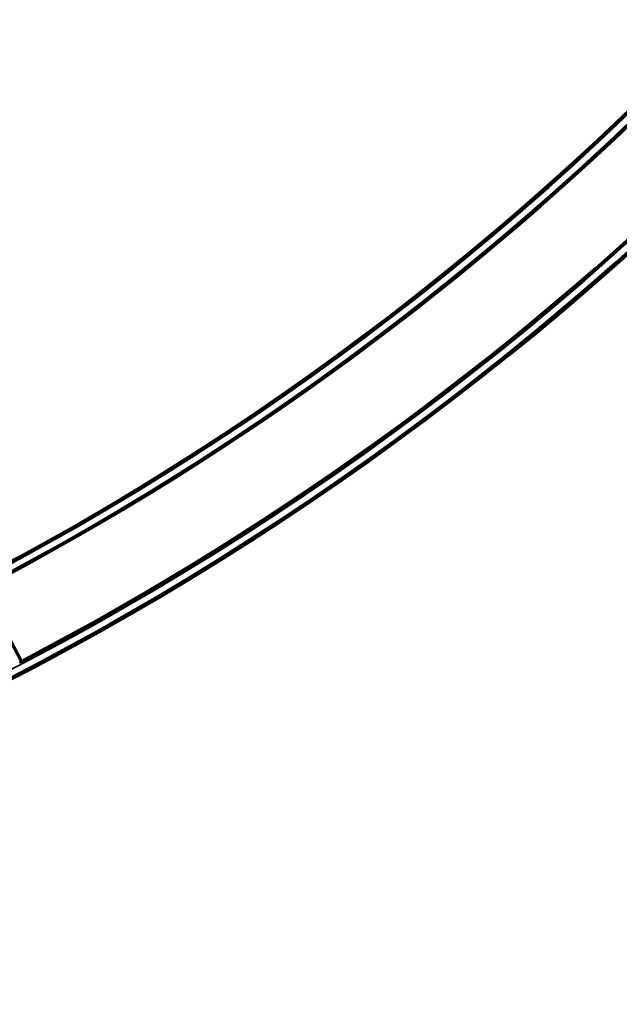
# Model space of a CAD drawing. Header units: millimetres. Extents: x -1503 to 2224, y -4278 to 2541.
# Tile 17 of 50: x 657 to 813, y -4041 to -3786. Entities that reach past the tile are written whole.
import ezdxf

# ---------------------------------------------------------------- set-up
doc = ezdxf.new("R2010")
doc.units = ezdxf.units.MM
doc.header["$LTSCALE"] = 0.75
doc.layers.add('Visible', color=7, linetype='Continuous', lineweight=70)
doc.layers.add('Visible Narrow', color=7, linetype='Continuous', lineweight=35)

msp = doc.modelspace()

# ---------------------------------------------------------------- linework, layer by layer
at = {"layer": 'Visible', "extrusion": (-7.30938e-29, -5.96856e-13, -1)}
msp.add_line((657.74, -3952.07, 28.1), (647.81, -3933.33, 28.1), dxfattribs=at)
for radius in [763.5, 736.5]:
    msp.add_circle((-305.85, -3277.76, -27.4), radius, dxfattribs=at)
at = {"layer": 'Visible'}
for radius, start, end in [(739.1, 297.54788, 332.45212), (760.9, 297.55838, 332.44162)]:
    msp.add_arc((305.85, -3277.76, 27.8), radius, start, end, dxfattribs=at)
at = {"layer": 'Visible', "extrusion": (-7.30938e-29, -5.96856e-13, -1)}
for radius, start, end in [(739, 207.58742, 242.41258), (761, 207.53924, 242.46076)]:
    msp.add_arc((-305.85, -3277.76, -27.6), radius, start, end, dxfattribs=at)
at = {"layer": 'Visible', "extrusion": (-0.883649, -0.46815, -7.97216e-07)}
msp.add_arc((3800.16, 27.8, 1268.95), 0.3, 0.0006, 90.0006, dxfattribs=at)
at = {"layer": 'Visible', "extrusion": (-5.04871e-29, -5.96856e-13, -1)}
msp.add_ellipse((657.34, -3952.19, 27.5), major_axis=(0.497, 0.574), ratio=0.690354, start_param=1.238272, end_param=1.517479, dxfattribs=at)
at = {"layer": 'Visible Narrow', "extrusion": (-7.30938e-29, -5.96856e-13, -1)}
for radius in [763, 761.3, 738.7, 737]:
    msp.add_circle((-305.85, -3277.76, -27.9), radius, dxfattribs=at)
at = {"layer": 'Visible Narrow'}
for radius, start, end in [(739.4, 297.54803, 332.45197), (760.6, 297.55824, 332.44176)]:
    msp.add_arc((305.85, -3277.76, 28.1), radius, start, end, dxfattribs=at)
at = {"layer": 'Visible Narrow', "extrusion": (0.880679, 0.473714, -5.12783e-13)}
msp.add_arc((-3792.36, 27.5, -1293.48), 0.2, 90, 125.6616, dxfattribs=at)
at = {"layer": 'Visible Narrow', "extrusion": (2.69358e-08, -8.58327e-09, 1)}
msp.add_arc((626.87, -3942.11, 27.7), 32.46, 342.0494, 342.0808, dxfattribs=at)
at = {"layer": 'Visible Narrow', "extrusion": (0.308268, 0.951299, -7.27328e-12)}
msp.add_arc((-1844.03, 27.5, -3556.88), 0.2, 90.0004, 95.2572, dxfattribs=at)
at = {"layer": 'Visible Narrow', "extrusion": (0.32407, 0.946033, 1.90395e-12)}
msp.add_arc((-1903.02, 27.5, -3525.69), 0.2, 90, 101.0498, dxfattribs=at)
at = {"layer": 'Visible Narrow'}
for points, knots in [([(657.35, -3952.59, 27.7), (657.45, -3952.54, 27.7), (657.53, -3952.48, 27.7), (657.59, -3952.4, 27.7), (657.66, -3952.32, 27.7), (657.71, -3952.23, 27.7), (657.75, -3952.13, 27.7)], [0, 0, 0, 0, 0.5, 0.5, 0.5, 1, 1, 1, 1]), ([(657.75, -3952.13, 27.7), (657.75, -3952.13, 27.7), (657.75, -3952.13, 27.7), (657.75, -3952.13, 27.7), (657.75, -3952.13, 27.7), (657.75, -3952.12, 27.7), (657.75, -3952.12, 27.7), (657.75, -3952.12, 27.7), (657.75, -3952.12, 27.7), (657.75, -3952.12, 27.7), (657.75, -3952.12, 27.7), (657.75, -3952.12, 27.7), (657.75, -3952.12, 27.7)], [0, 0, 0, 0, 0.3537241, 0.3537241, 0.3537241, 0.647853, 0.647853, 0.647853, 0.941996, 0.941996, 0.941996, 0.9999992, 0.9999992, 0.9999992, 0.9999992])]:
    msp.add_open_spline(points, degree=3, knots=knots, dxfattribs=at)

doc.saveas('drawing.dxf')
